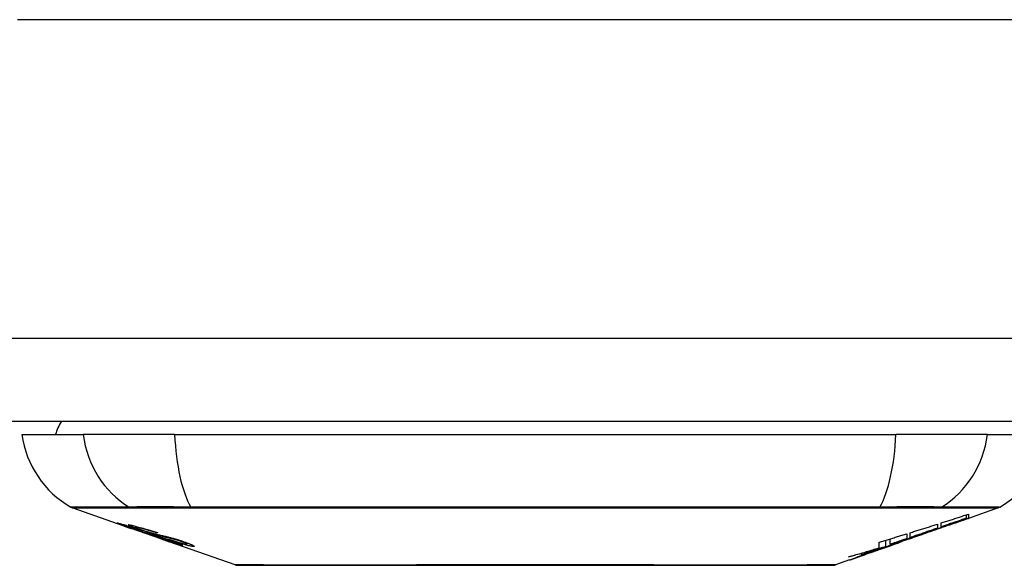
# Model space of a CAD drawing. Header units: inches. Extents: x 15 to 513, y 46 to 241.
# Tile 16 of 256: x 64.374 to 65.545, y 45.657 to 46.305. Entities that reach past the tile are written whole.
import ezdxf

# ---------------------------------------------------------------- set-up
doc = ezdxf.new("R2010")
doc.units = ezdxf.units.IN
doc.header["$MEASUREMENT"] = 0
doc.layers.add('Visible Edges(ANSI)', color=7, linetype='Continuous', lineweight=25)
doc.layers.add('Visible Tangent Edges(ANSI)', color=7, linetype='Continuous', lineweight=25)

msp = doc.modelspace()

# ---------------------------------------------------------------- linework, layer by layer
at = {"layer": 'Visible Edges(ANSI)'}
for p, q in [((69.1381, 45.8278), (15.5331, 45.8278)), ((64.3769, 45.8121), (64.4497, 45.8121)), ((64.5584, 45.8121), (64.4497, 45.8121)), ((64.5584, 45.8121), (65.4158, 45.8121)), ((65.5246, 45.8121), (65.4158, 45.8121)), ((65.5246, 45.8121), (65.5974, 45.8121)), ((64.4986, 45.7035), (64.4368, 45.7251)), ((65.4998, 45.7129), (65.4998, 45.7169)), ((65.5375, 45.7251), (65.502, 45.7127)), ((65.502, 45.7177), (65.502, 45.713)), ((64.4986, 45.7035), (64.5064, 45.7008)), ((64.499, 45.7042), (64.499, 45.7049)), ((64.5122, 45.702), (64.5122, 45.7034)), ((65.4653, 45.7058), (65.4653, 45.7011)), ((65.4694, 45.7025), (65.4694, 45.7072)), ((65.4779, 45.7044), (65.4779, 45.705)), ((65.502, 45.7127), (65.502, 45.7127)), ((64.5064, 45.7008), (64.5068, 45.7006)), ((64.5419, 45.6883), (64.5068, 45.7006)), ((64.5196, 45.6978), (64.5196, 45.6982)), ((64.5362, 45.6956), (64.5362, 45.6963)), ((65.4286, 45.6943), (65.4286, 45.6885)), ((65.4327, 45.6899), (65.4327, 45.6956)), ((65.4545, 45.6961), (65.444, 45.6924)), ((65.4493, 45.6943), (65.449, 45.6942)), ((65.4493, 45.6943), (65.4493, 45.6947)), ((64.5424, 45.6882), (64.5521, 45.6848)), ((64.6303, 45.6574), (64.5521, 45.6848)), ((64.5594, 45.6835), (64.5594, 45.6843)), ((64.573, 45.6823), (64.573, 45.6836)), ((65.396, 45.6778), (65.396, 45.6844)), ((65.4036, 45.6792), (65.4036, 45.6867)), ((65.4091, 45.6803), (65.4056, 45.6791)), ((65.4089, 45.6818), (65.4089, 45.6883)), ((65.4159, 45.6826), (65.4114, 45.681)), ((65.4185, 45.6836), (65.4185, 45.6837)), ((65.4203, 45.6843), (65.4206, 45.6844)), ((65.4206, 45.6844), (65.4206, 45.6856)), ((65.4327, 45.6892), (65.4327, 45.6895)), ((65.3826, 45.6709), (65.3826, 45.671)), ((65.3954, 45.6754), (65.3919, 45.6742)), ((65.3919, 45.6742), (65.3919, 45.6743)), ((65.3607, 45.6633), (65.3439, 45.6574))]:
    msp.add_line(p, q, dxfattribs=at)
at = {"layer": 'Visible Edges(ANSI)', "flags": 128}
for points in [[(65.4694, 45.7072), (65.4708, 45.7076), (65.4721, 45.708), (65.4735, 45.7085), (65.4748, 45.7089), (65.4762, 45.7093), (65.4776, 45.7098), (65.4789, 45.7102), (65.4803, 45.7106), (65.4816, 45.7111), (65.483, 45.7115), (65.4844, 45.7119), (65.4857, 45.7124), (65.4871, 45.7128), (65.4884, 45.7133), (65.4898, 45.7137), (65.4912, 45.7141), (65.4925, 45.7146), (65.4939, 45.715), (65.4952, 45.7155), (65.4966, 45.7159), (65.4979, 45.7163), (65.4993, 45.7168), (65.5007, 45.7172), (65.502, 45.7177)], [(64.5089, 45.7002), (64.5078, 45.7006), (64.5066, 45.701), (64.5055, 45.7014), (64.5044, 45.7018), (64.5034, 45.7022), (64.5023, 45.7025), (64.5013, 45.7029), (64.5003, 45.7032), (64.4994, 45.7036), (64.4984, 45.704), (64.4974, 45.7043), (64.4964, 45.7047), (64.4954, 45.705), (64.4945, 45.7054), (64.4936, 45.7057), (64.4929, 45.706), (64.4923, 45.7062), (64.4917, 45.7065), (64.4912, 45.7067), (64.4907, 45.7069), (64.4903, 45.7071), (64.4901, 45.7072), (64.4902, 45.7073), (64.4905, 45.7072)], [(64.4905, 45.7072), (64.4913, 45.7071), (64.4923, 45.7068), (64.4935, 45.7065), (64.4947, 45.7062), (64.4958, 45.7059), (64.4969, 45.7055), (64.4981, 45.7052), (64.4994, 45.7048), (64.5008, 45.7044), (64.5022, 45.7039), (64.5037, 45.7034), (64.5052, 45.703), (64.5067, 45.7025), (64.508, 45.7021), (64.5093, 45.7017), (64.5105, 45.7013), (64.5117, 45.7009), (64.5129, 45.7005), (64.5141, 45.7001), (64.5153, 45.6997), (64.5165, 45.6993), (64.5177, 45.6989), (64.5189, 45.6984), (64.5201, 45.698)], [(64.4993, 45.7042), (64.4992, 45.7042), (64.4991, 45.7042), (64.499, 45.7042), (64.499, 45.7041), (64.4991, 45.7041), (64.4992, 45.704), (64.4993, 45.7039), (64.4996, 45.7038), (64.4998, 45.7037), (64.5002, 45.7036), (64.5006, 45.7034), (64.5012, 45.7032), (64.5018, 45.7029), (64.5025, 45.7027), (64.5032, 45.7024), (64.504, 45.7021), (64.5047, 45.7019), (64.5053, 45.7016), (64.506, 45.7014), (64.5066, 45.7012), (64.5073, 45.7009), (64.508, 45.7007), (64.5087, 45.7005), (64.5094, 45.7002)], [(64.5196, 45.6978), (64.5184, 45.6983), (64.5171, 45.6987), (64.5159, 45.6991), (64.5146, 45.6995), (64.5134, 45.6999), (64.5122, 45.7003), (64.511, 45.7007), (64.5099, 45.7011), (64.5088, 45.7014), (64.5077, 45.7018), (64.5066, 45.7021), (64.5055, 45.7024), (64.5046, 45.7027), (64.5038, 45.703), (64.5031, 45.7032), (64.5024, 45.7034), (64.5018, 45.7035), (64.5013, 45.7037), (64.5009, 45.7038), (64.5005, 45.7039), (64.5001, 45.704), (64.4998, 45.7041), (64.4996, 45.7041), (64.4993, 45.7042)], [(64.5188, 45.6988), (64.5177, 45.6992), (64.5166, 45.6995), (64.5156, 45.6999), (64.5146, 45.7003), (64.5136, 45.7006), (64.5126, 45.701), (64.5117, 45.7013), (64.5109, 45.7016), (64.51, 45.702), (64.5092, 45.7023), (64.5084, 45.7026), (64.5074, 45.703), (64.5063, 45.7034), (64.5052, 45.7039), (64.5044, 45.7043), (64.5038, 45.7046), (64.5035, 45.7048), (64.5033, 45.7049), (64.5033, 45.705), (64.5034, 45.7051), (64.5036, 45.7051), (64.5039, 45.7051), (64.5043, 45.7051), (64.5048, 45.705)], [(64.5048, 45.705), (64.5056, 45.7049), (64.5066, 45.7047), (64.5077, 45.7045), (64.5089, 45.7042), (64.5102, 45.7039), (64.5116, 45.7036), (64.5129, 45.7032), (64.5144, 45.7028), (64.516, 45.7024), (64.5176, 45.702), (64.5194, 45.7015), (64.5212, 45.7009), (64.5229, 45.7004), (64.5245, 45.6999), (64.5261, 45.6995), (64.5275, 45.699), (64.5288, 45.6986), (64.5301, 45.6982), (64.5315, 45.6978), (64.5328, 45.6974), (64.5341, 45.6969), (64.5354, 45.6965), (64.5367, 45.6961), (64.538, 45.6957)], [(65.4327, 45.6956), (65.434, 45.696), (65.4354, 45.6964), (65.4368, 45.6969), (65.4381, 45.6973), (65.4395, 45.6977), (65.4408, 45.6981), (65.4422, 45.6986), (65.4436, 45.699), (65.4449, 45.6994), (65.4463, 45.6998), (65.4476, 45.7003), (65.449, 45.7007), (65.4504, 45.7011), (65.4517, 45.7015), (65.4531, 45.702), (65.4544, 45.7024), (65.4558, 45.7028), (65.4572, 45.7033), (65.4585, 45.7037), (65.4599, 45.7041), (65.4612, 45.7046), (65.4626, 45.705), (65.4639, 45.7054), (65.4653, 45.7058)], [(65.4493, 45.6947), (65.4512, 45.6954), (65.4532, 45.6961), (65.4551, 45.6968), (65.4571, 45.6975), (65.4591, 45.6982), (65.461, 45.6989), (65.463, 45.6996), (65.465, 45.7004), (65.467, 45.7011), (65.4691, 45.7018), (65.4711, 45.7026), (65.4732, 45.7033), (65.4752, 45.7041), (65.4773, 45.7048), (65.4795, 45.7056), (65.4816, 45.7064), (65.4838, 45.7071), (65.486, 45.7079), (65.4882, 45.7087), (65.4904, 45.7095), (65.4927, 45.7104), (65.495, 45.7112), (65.4974, 45.7121), (65.4998, 45.7129)], [(65.4831, 45.7062), (65.4817, 45.7057), (65.4803, 45.7052), (65.4789, 45.7047), (65.4775, 45.7042), (65.476, 45.7037), (65.4746, 45.7032), (65.4732, 45.7027), (65.4718, 45.7022), (65.4704, 45.7017), (65.469, 45.7012), (65.4676, 45.7007), (65.4662, 45.7002), (65.4647, 45.6997), (65.4633, 45.6992), (65.4619, 45.6987), (65.4605, 45.6982), (65.4591, 45.6977), (65.4577, 45.6972), (65.4563, 45.6967), (65.4549, 45.6962), (65.4535, 45.6958), (65.4521, 45.6953), (65.4507, 45.6948), (65.4493, 45.6943)], [(65.4998, 45.7129), (65.4985, 45.7125), (65.4972, 45.7121), (65.496, 45.7116), (65.4947, 45.7112), (65.4935, 45.7107), (65.4922, 45.7103), (65.4909, 45.7099), (65.4897, 45.7094), (65.4884, 45.709), (65.4871, 45.7086), (65.4859, 45.7081), (65.4846, 45.7077), (65.4833, 45.7073), (65.4821, 45.7068), (65.4808, 45.7064), (65.4795, 45.706), (65.4783, 45.7055), (65.477, 45.7051), (65.4757, 45.7046), (65.4745, 45.7042), (65.4732, 45.7038), (65.4719, 45.7033), (65.4707, 45.7029), (65.4694, 45.7025)], [(65.502, 45.713), (65.501, 45.7126), (65.5, 45.7123), (65.499, 45.7119), (65.498, 45.7116), (65.497, 45.7112), (65.496, 45.7109), (65.495, 45.7105), (65.494, 45.7101), (65.493, 45.7098), (65.492, 45.7094), (65.491, 45.7091), (65.49, 45.7087), (65.489, 45.7084), (65.488, 45.708), (65.487, 45.7076), (65.486, 45.7073), (65.485, 45.7069), (65.484, 45.7066), (65.483, 45.7062), (65.4819, 45.7058), (65.4809, 45.7055), (65.4799, 45.7051), (65.4789, 45.7048), (65.4779, 45.7044)], [(65.4779, 45.7044), (65.4789, 45.7048), (65.4799, 45.7051), (65.4809, 45.7054), (65.4819, 45.7058), (65.4829, 45.7061), (65.4839, 45.7065), (65.485, 45.7068), (65.486, 45.7072), (65.487, 45.7075), (65.488, 45.7079), (65.489, 45.7082), (65.49, 45.7086), (65.491, 45.7089), (65.492, 45.7093), (65.493, 45.7096), (65.494, 45.71), (65.495, 45.7103), (65.496, 45.7107), (65.497, 45.711), (65.498, 45.7114), (65.499, 45.7117), (65.5, 45.7121), (65.501, 45.7124), (65.502, 45.7127)], [(64.5288, 45.6935), (64.528, 45.6937), (64.5273, 45.694), (64.5264, 45.6942), (64.5255, 45.6945), (64.5246, 45.6948), (64.5237, 45.6951), (64.5226, 45.6955), (64.5216, 45.6958), (64.5206, 45.6962), (64.5196, 45.6965), (64.5187, 45.6968), (64.5179, 45.6971), (64.5171, 45.6974), (64.5163, 45.6976), (64.5156, 45.6979), (64.5149, 45.6981), (64.5141, 45.6984), (64.5134, 45.6986), (64.5126, 45.6989), (64.5119, 45.6992), (64.5111, 45.6994), (64.5104, 45.6997), (64.5096, 45.6999), (64.5089, 45.7002)], [(64.5094, 45.7002), (64.5101, 45.7), (64.5108, 45.6997), (64.5115, 45.6995), (64.5122, 45.6992), (64.5129, 45.699), (64.5136, 45.6988), (64.5142, 45.6985), (64.5149, 45.6983), (64.5154, 45.6981), (64.516, 45.6979), (64.5165, 45.6978), (64.5169, 45.6976), (64.5173, 45.6975), (64.5178, 45.6974), (64.5181, 45.6972), (64.5185, 45.6971), (64.5189, 45.697), (64.5192, 45.6969), (64.5196, 45.6968), (64.5199, 45.6967), (64.5202, 45.6966), (64.5205, 45.6965), (64.5208, 45.6964), (64.5211, 45.6963)], [(64.5135, 45.702), (64.513, 45.7021), (64.5126, 45.7021), (64.5124, 45.7021), (64.5122, 45.7021), (64.5122, 45.702), (64.5123, 45.7019), (64.5125, 45.7018), (64.5127, 45.7017), (64.5129, 45.7015), (64.5132, 45.7014), (64.5136, 45.7012), (64.5141, 45.701), (64.5147, 45.7008), (64.5152, 45.7006), (64.5158, 45.7003), (64.5164, 45.7001), (64.5169, 45.6999), (64.5173, 45.6998), (64.5178, 45.6996), (64.5184, 45.6994), (64.5189, 45.6992), (64.5194, 45.699), (64.52, 45.6988), (64.5206, 45.6986)], [(64.5362, 45.6956), (64.5355, 45.6959), (64.5347, 45.6961), (64.534, 45.6963), (64.5333, 45.6966), (64.5325, 45.6968), (64.5318, 45.6971), (64.531, 45.6973), (64.5303, 45.6975), (64.5296, 45.6978), (64.5288, 45.698), (64.5281, 45.6982), (64.5274, 45.6984), (64.5266, 45.6987), (64.5258, 45.6989), (64.5248, 45.6992), (64.5237, 45.6995), (64.5224, 45.6999), (64.521, 45.7003), (64.5196, 45.7007), (64.5181, 45.7011), (64.5166, 45.7014), (64.5154, 45.7017), (64.5143, 45.7019), (64.5135, 45.702)], [(64.5399, 45.6921), (64.539, 45.6923), (64.5381, 45.6926), (64.5371, 45.6929), (64.5361, 45.6932), (64.535, 45.6935), (64.534, 45.6938), (64.5328, 45.6941), (64.5317, 45.6945), (64.5307, 45.6948), (64.5297, 45.6951), (64.5287, 45.6954), (64.5278, 45.6957), (64.527, 45.696), (64.5262, 45.6963), (64.5255, 45.6965), (64.5247, 45.6968), (64.524, 45.697), (64.5232, 45.6973), (64.5225, 45.6975), (64.5217, 45.6978), (64.521, 45.698), (64.5202, 45.6983), (64.5195, 45.6985), (64.5188, 45.6988)], [(64.5201, 45.698), (64.5201, 45.698), (64.5201, 45.698), (64.52, 45.698), (64.52, 45.698), (64.52, 45.698), (64.52, 45.698), (64.5199, 45.698), (64.5199, 45.698), (64.5199, 45.698), (64.5199, 45.6979), (64.5199, 45.6979), (64.5198, 45.6979), (64.5198, 45.6979), (64.5198, 45.6979), (64.5198, 45.6979), (64.5198, 45.6979), (64.5197, 45.6979), (64.5197, 45.6979), (64.5197, 45.6979), (64.5197, 45.6979), (64.5197, 45.6979), (64.5196, 45.6978), (64.5196, 45.6978), (64.5196, 45.6978)], [(64.5206, 45.6986), (64.5213, 45.6984), (64.522, 45.6981), (64.5227, 45.6979), (64.5235, 45.6976), (64.5242, 45.6974), (64.525, 45.6971), (64.5257, 45.6969), (64.5263, 45.6967), (64.527, 45.6965), (64.5275, 45.6963), (64.528, 45.6962), (64.5285, 45.696), (64.529, 45.6959), (64.5294, 45.6958), (64.5298, 45.6956), (64.5302, 45.6955), (64.5306, 45.6954), (64.531, 45.6953), (64.5314, 45.6952), (64.5318, 45.6951), (64.5321, 45.695), (64.5325, 45.6949), (64.5328, 45.6948), (64.5332, 45.6947)], [(64.5211, 45.6963), (64.5214, 45.6962), (64.5218, 45.6961), (64.5222, 45.696), (64.5226, 45.6959), (64.5231, 45.6957), (64.5236, 45.6956), (64.524, 45.6955), (64.5245, 45.6953), (64.525, 45.6952), (64.5255, 45.6951), (64.526, 45.6949), (64.5266, 45.6948), (64.5271, 45.6946), (64.5276, 45.6945), (64.5282, 45.6943), (64.5287, 45.6942), (64.5292, 45.6941), (64.5298, 45.6939), (64.5303, 45.6938), (64.5309, 45.6936), (64.5315, 45.6935), (64.5321, 45.6933), (64.5327, 45.6931), (64.5333, 45.6929)], [(64.5432, 45.6894), (64.5426, 45.6896), (64.5419, 45.6898), (64.5412, 45.69), (64.5405, 45.6902), (64.5398, 45.6904), (64.5392, 45.6906), (64.5386, 45.6907), (64.538, 45.6909), (64.5375, 45.691), (64.537, 45.6912), (64.5366, 45.6913), (64.5361, 45.6914), (64.5356, 45.6915), (64.5352, 45.6917), (64.5347, 45.6918), (64.5342, 45.6919), (64.5336, 45.6921), (64.533, 45.6922), (64.5324, 45.6924), (64.5317, 45.6926), (64.531, 45.6928), (64.5302, 45.693), (64.5295, 45.6933), (64.5288, 45.6935)], [(64.5332, 45.6947), (64.5336, 45.6946), (64.5341, 45.6945), (64.5346, 45.6943), (64.5352, 45.6942), (64.5357, 45.6941), (64.5364, 45.6939), (64.537, 45.6938), (64.5376, 45.6936), (64.5383, 45.6935), (64.539, 45.6933), (64.5397, 45.6932), (64.5404, 45.693), (64.5411, 45.6929), (64.5418, 45.6927), (64.5425, 45.6925), (64.5432, 45.6924), (64.5439, 45.6922), (64.5446, 45.6921), (64.5453, 45.6919), (64.546, 45.6917), (64.5467, 45.6916), (64.5475, 45.6914), (64.5482, 45.6912), (64.5489, 45.691)], [(64.5333, 45.6929), (64.534, 45.6927), (64.5347, 45.6925), (64.5355, 45.6923), (64.5364, 45.692), (64.5372, 45.6918), (64.5382, 45.6915), (64.5391, 45.6912), (64.54, 45.6909), (64.5409, 45.6906), (64.5418, 45.6904), (64.5426, 45.6901), (64.5433, 45.6899), (64.5439, 45.6897), (64.5446, 45.6895), (64.5452, 45.6892), (64.5458, 45.689), (64.5464, 45.6888), (64.5471, 45.6886), (64.5477, 45.6884), (64.5484, 45.6882), (64.549, 45.688), (64.5496, 45.6878), (64.5503, 45.6875), (64.5509, 45.6873)], [(64.538, 45.6957), (64.538, 45.6956), (64.5379, 45.6956), (64.5378, 45.6956), (64.5377, 45.6956), (64.5377, 45.6956), (64.5376, 45.6956), (64.5375, 45.6956), (64.5374, 45.6956), (64.5374, 45.6956), (64.5373, 45.6956), (64.5372, 45.6956), (64.5371, 45.6956), (64.537, 45.6956), (64.537, 45.6956), (64.5369, 45.6956), (64.5368, 45.6956), (64.5367, 45.6956), (64.5367, 45.6956), (64.5366, 45.6956), (64.5365, 45.6956), (64.5364, 45.6956), (64.5364, 45.6956), (64.5363, 45.6956), (64.5362, 45.6956)], [(64.5583, 45.6877), (64.5576, 45.6879), (64.5568, 45.6881), (64.556, 45.6883), (64.5552, 45.6885), (64.5544, 45.6887), (64.5535, 45.6889), (64.5528, 45.6891), (64.552, 45.6892), (64.5513, 45.6894), (64.5507, 45.6895), (64.55, 45.6897), (64.5494, 45.6898), (64.5488, 45.6899), (64.5481, 45.6901), (64.5475, 45.6902), (64.5468, 45.6904), (64.546, 45.6906), (64.5453, 45.6907), (64.5444, 45.6909), (64.5435, 45.6911), (64.5426, 45.6914), (64.5417, 45.6916), (64.5408, 45.6918), (64.5399, 45.6921)], [(64.5489, 45.691), (64.5498, 45.6908), (64.5506, 45.6906), (64.5516, 45.6904), (64.5525, 45.6901), (64.5535, 45.6898), (64.5545, 45.6896), (64.5555, 45.6893), (64.5565, 45.689), (64.5574, 45.6887), (64.5583, 45.6885), (64.5591, 45.6882), (64.5599, 45.688), (64.5606, 45.6878), (64.5612, 45.6876), (64.5618, 45.6874), (64.5625, 45.6872), (64.5631, 45.687), (64.5638, 45.6868), (64.5644, 45.6866), (64.565, 45.6864), (64.5657, 45.6862), (64.5663, 45.686), (64.5669, 45.6858), (64.5675, 45.6855)], [(65.396, 45.6844), (65.3973, 45.6848), (65.3987, 45.6852), (65.4001, 45.6856), (65.4014, 45.686), (65.4028, 45.6864), (65.4041, 45.6868), (65.4055, 45.6873), (65.4069, 45.6877), (65.4082, 45.6881), (65.4096, 45.6885), (65.4109, 45.6889), (65.4123, 45.6893), (65.4137, 45.6897), (65.415, 45.6902), (65.4164, 45.6906), (65.4177, 45.691), (65.4191, 45.6914), (65.4205, 45.6918), (65.4218, 45.6922), (65.4232, 45.6927), (65.4245, 45.6931), (65.4259, 45.6935), (65.4272, 45.6939), (65.4286, 45.6943)], [(65.4089, 45.6818), (65.4106, 45.6823), (65.4123, 45.6829), (65.414, 45.6834), (65.4157, 45.684), (65.4173, 45.6845), (65.419, 45.685), (65.4207, 45.6856), (65.4224, 45.6861), (65.4241, 45.6867), (65.4258, 45.6872), (65.4275, 45.6878), (65.4292, 45.6883), (65.4308, 45.6889), (65.4325, 45.6894), (65.4342, 45.69), (65.4359, 45.6905), (65.4376, 45.6911), (65.4393, 45.6916), (65.4409, 45.6922), (65.4426, 45.6927), (65.4443, 45.6933), (65.4459, 45.6938), (65.4476, 45.6944), (65.4493, 45.6949)], [(65.449, 45.6942), (65.4478, 45.6938), (65.4465, 45.6933), (65.4453, 45.6929), (65.444, 45.6924), (65.4427, 45.692), (65.4415, 45.6916), (65.4402, 45.6911), (65.4389, 45.6907), (65.4377, 45.6902), (65.4364, 45.6898), (65.4351, 45.6893), (65.4338, 45.6889), (65.4326, 45.6885), (65.4313, 45.688), (65.43, 45.6876), (65.4287, 45.6871), (65.4275, 45.6867), (65.4262, 45.6862), (65.4249, 45.6858), (65.4236, 45.6854), (65.4224, 45.6849), (65.4211, 45.6845), (65.4198, 45.684), (65.4185, 45.6836)], [(65.4653, 45.7011), (65.4639, 45.7006), (65.4626, 45.7001), (65.4612, 45.6997), (65.4599, 45.6992), (65.4585, 45.6987), (65.4572, 45.6983), (65.4558, 45.6978), (65.4544, 45.6973), (65.4531, 45.6969), (65.4517, 45.6964), (65.4504, 45.6959), (65.449, 45.6955), (65.4476, 45.695), (65.4463, 45.6945), (65.4449, 45.6941), (65.4436, 45.6936), (65.4422, 45.6932), (65.4408, 45.6927), (65.4395, 45.6922), (65.4381, 45.6918), (65.4368, 45.6913), (65.4354, 45.6908), (65.434, 45.6904), (65.4327, 45.6899)], [(65.4493, 45.6949), (65.4486, 45.6947), (65.4479, 45.6945), (65.4472, 45.6942), (65.4465, 45.694), (65.4458, 45.6937), (65.4451, 45.6935), (65.4444, 45.6933), (65.4437, 45.693), (65.4431, 45.6928), (65.4424, 45.6926), (65.4417, 45.6923), (65.441, 45.6921), (65.4403, 45.6918), (65.4396, 45.6916), (65.4389, 45.6914), (65.4382, 45.6911), (65.4375, 45.6909), (65.4368, 45.6906), (65.4361, 45.6904), (65.4354, 45.6902), (65.4348, 45.6899), (65.4341, 45.6897), (65.4334, 45.6894), (65.4327, 45.6892)], [(65.4327, 45.6892), (65.4334, 45.6894), (65.4341, 45.6897), (65.4348, 45.6899), (65.4354, 45.6901), (65.4361, 45.6903), (65.4368, 45.6906), (65.4375, 45.6908), (65.4382, 45.691), (65.4389, 45.6912), (65.4396, 45.6915), (65.4403, 45.6917), (65.441, 45.6919), (65.4417, 45.6922), (65.4424, 45.6924), (65.4431, 45.6926), (65.4438, 45.6928), (65.4444, 45.6931), (65.4451, 45.6933), (65.4458, 45.6935), (65.4465, 45.6938), (65.4472, 45.694), (65.4479, 45.6942), (65.4486, 45.6945), (65.4493, 45.6947)], [(64.5677, 45.6804), (64.5675, 45.6804), (64.5672, 45.6805), (64.5668, 45.6806), (64.5664, 45.6806), (64.566, 45.6808), (64.5655, 45.6809), (64.5649, 45.681), (64.5643, 45.6812), (64.5636, 45.6814), (64.5628, 45.6817), (64.5618, 45.682), (64.5606, 45.6823), (64.5592, 45.6828), (64.5575, 45.6833), (64.5558, 45.6839), (64.5541, 45.6845), (64.5524, 45.685), (64.5509, 45.6856), (64.5493, 45.6861), (64.5478, 45.6866), (64.5463, 45.6872), (64.5447, 45.6877), (64.5432, 45.6882), (64.5416, 45.6888)], [(64.5416, 45.6888), (64.5416, 45.6888), (64.5416, 45.6888), (64.5417, 45.6888), (64.5417, 45.6888), (64.5417, 45.6888), (64.5417, 45.6888), (64.5418, 45.6888), (64.5418, 45.6888), (64.5418, 45.6888), (64.5418, 45.6888), (64.5419, 45.6888), (64.5419, 45.6888), (64.5419, 45.6888), (64.5419, 45.6888), (64.542, 45.6888), (64.542, 45.6888), (64.542, 45.6888), (64.542, 45.6888), (64.542, 45.6888), (64.5421, 45.6888), (64.5421, 45.6888), (64.5421, 45.6888), (64.5421, 45.6888), (64.5422, 45.6888)], [(64.5419, 45.6883), (64.542, 45.6883), (64.542, 45.6883), (64.542, 45.6883), (64.542, 45.6883), (64.542, 45.6883), (64.542, 45.6883), (64.5421, 45.6883), (64.5421, 45.6883), (64.5421, 45.6883), (64.5421, 45.6883), (64.5421, 45.6883), (64.5421, 45.6883), (64.5422, 45.6883), (64.5422, 45.6883), (64.5422, 45.6883), (64.5422, 45.6883), (64.5422, 45.6882), (64.5422, 45.6882), (64.5423, 45.6882), (64.5423, 45.6882), (64.5423, 45.6882), (64.5423, 45.6882), (64.5423, 45.6882), (64.5424, 45.6882)], [(64.5422, 45.6888), (64.5438, 45.6882), (64.5454, 45.6877), (64.547, 45.6871), (64.5486, 45.6866), (64.5501, 45.686), (64.5516, 45.6856), (64.5529, 45.6852), (64.5539, 45.6848), (64.5546, 45.6846), (64.5551, 45.6844), (64.5556, 45.6843), (64.556, 45.6842), (64.5564, 45.684), (64.5568, 45.6839), (64.5571, 45.6838), (64.5574, 45.6838), (64.5577, 45.6837), (64.5579, 45.6836), (64.5582, 45.6836), (64.5584, 45.6835), (64.5586, 45.6835), (64.5587, 45.6835), (64.5589, 45.6834), (64.559, 45.6834)], [(64.5503, 45.6871), (64.5499, 45.6872), (64.5496, 45.6873), (64.5493, 45.6874), (64.549, 45.6876), (64.5487, 45.6877), (64.5484, 45.6878), (64.5481, 45.6879), (64.5478, 45.688), (64.5474, 45.6881), (64.5471, 45.6882), (64.5468, 45.6883), (64.5465, 45.6884), (64.5462, 45.6885), (64.5459, 45.6886), (64.5456, 45.6887), (64.5453, 45.6888), (64.5451, 45.6889), (64.5448, 45.6889), (64.5445, 45.689), (64.5442, 45.6891), (64.544, 45.6892), (64.5437, 45.6893), (64.5435, 45.6894), (64.5432, 45.6894)], [(64.559, 45.6834), (64.5591, 45.6834), (64.5592, 45.6834), (64.5592, 45.6834), (64.5593, 45.6834), (64.5593, 45.6834), (64.5594, 45.6834), (64.5594, 45.6835), (64.5594, 45.6835), (64.5594, 45.6835), (64.5594, 45.6835), (64.5593, 45.6836), (64.5593, 45.6836), (64.5592, 45.6837), (64.5591, 45.6837), (64.559, 45.6838), (64.5588, 45.6839), (64.5586, 45.684), (64.5584, 45.684), (64.5581, 45.6842), (64.5573, 45.6845), (64.556, 45.685), (64.5543, 45.6857), (64.5524, 45.6864), (64.5503, 45.6871)], [(64.5801, 45.6793), (64.5796, 45.6793), (64.5791, 45.6794), (64.5785, 45.6795), (64.5779, 45.6796), (64.5771, 45.6798), (64.5764, 45.6799), (64.5755, 45.6801), (64.5746, 45.6803), (64.5736, 45.6806), (64.5725, 45.6809), (64.5712, 45.6812), (64.5697, 45.6816), (64.568, 45.6821), (64.5662, 45.6827), (64.5644, 45.6832), (64.5627, 45.6838), (64.5611, 45.6843), (64.5596, 45.6848), (64.5581, 45.6852), (64.5566, 45.6857), (64.5552, 45.6862), (64.5537, 45.6867), (64.5523, 45.6872), (64.5508, 45.6877)], [(64.5508, 45.6877), (64.5509, 45.6877), (64.551, 45.6877), (64.551, 45.6877), (64.5511, 45.6877), (64.5512, 45.6877), (64.5513, 45.6877), (64.5514, 45.6877), (64.5514, 45.6877), (64.5515, 45.6877), (64.5516, 45.6877), (64.5517, 45.6876), (64.5518, 45.6876), (64.5518, 45.6876), (64.5519, 45.6876), (64.552, 45.6876), (64.5521, 45.6876), (64.5522, 45.6876), (64.5522, 45.6876), (64.5523, 45.6876), (64.5524, 45.6876), (64.5525, 45.6876), (64.5526, 45.6876), (64.5526, 45.6876), (64.5527, 45.6876)], [(64.5509, 45.6873), (64.553, 45.6866), (64.5551, 45.6859), (64.5571, 45.6851), (64.559, 45.6845), (64.5607, 45.6838), (64.5621, 45.6833), (64.5632, 45.6829), (64.5639, 45.6826), (64.5645, 45.6823), (64.565, 45.6821), (64.5654, 45.6819), (64.5658, 45.6818), (64.5662, 45.6816), (64.5666, 45.6814), (64.5669, 45.6813), (64.5671, 45.6812), (64.5674, 45.681), (64.5677, 45.6809), (64.5679, 45.6807), (64.568, 45.6806), (64.5681, 45.6805), (64.5681, 45.6804), (64.5679, 45.6804), (64.5677, 45.6804)], [(64.5527, 45.6876), (64.554, 45.6871), (64.5552, 45.6867), (64.5565, 45.6863), (64.5578, 45.6859), (64.559, 45.6855), (64.5603, 45.6851), (64.5615, 45.6847), (64.5627, 45.6843), (64.5638, 45.684), (64.5648, 45.6837), (64.5657, 45.6835), (64.5664, 45.6833), (64.5671, 45.6831), (64.5676, 45.6829), (64.5682, 45.6828), (64.5687, 45.6827), (64.5692, 45.6826), (64.5696, 45.6825), (64.57, 45.6824), (64.5704, 45.6824), (64.5707, 45.6823), (64.571, 45.6823), (64.5713, 45.6822), (64.5716, 45.6822)], [(64.5656, 45.6855), (64.5653, 45.6856), (64.565, 45.6857), (64.5647, 45.6858), (64.5643, 45.6859), (64.564, 45.686), (64.5637, 45.6861), (64.5634, 45.6862), (64.5631, 45.6863), (64.5628, 45.6864), (64.5625, 45.6865), (64.5622, 45.6866), (64.5618, 45.6867), (64.5615, 45.6868), (64.5612, 45.6869), (64.5609, 45.687), (64.5606, 45.6871), (64.5603, 45.6871), (64.56, 45.6872), (64.5597, 45.6873), (64.5594, 45.6874), (64.5592, 45.6875), (64.5589, 45.6876), (64.5586, 45.6876), (64.5583, 45.6877)], [(64.5716, 45.6822), (64.5718, 45.6822), (64.572, 45.6822), (64.5722, 45.6821), (64.5723, 45.6821), (64.5725, 45.6821), (64.5726, 45.6822), (64.5727, 45.6822), (64.5728, 45.6822), (64.5729, 45.6822), (64.5729, 45.6822), (64.573, 45.6823), (64.573, 45.6823), (64.573, 45.6824), (64.5729, 45.6825), (64.5728, 45.6825), (64.5727, 45.6827), (64.5724, 45.6828), (64.5719, 45.6831), (64.5712, 45.6834), (64.5704, 45.6837), (64.5694, 45.6841), (64.5682, 45.6846), (64.5669, 45.685), (64.5656, 45.6855)], [(64.5675, 45.6855), (64.5685, 45.6852), (64.5694, 45.6849), (64.5703, 45.6846), (64.5712, 45.6843), (64.5721, 45.684), (64.5729, 45.6837), (64.5737, 45.6834), (64.5745, 45.6831), (64.5753, 45.6828), (64.576, 45.6825), (64.5767, 45.6822), (64.5774, 45.682), (64.5783, 45.6816), (64.5794, 45.6811), (64.5803, 45.6806), (64.581, 45.6802), (64.5814, 45.6799), (64.5816, 45.6797), (64.5817, 45.6795), (64.5816, 45.6794), (64.5814, 45.6793), (64.5811, 45.6793), (64.5806, 45.6793), (64.5801, 45.6793)], [(65.4036, 45.6792), (65.4018, 45.6786), (65.4, 45.6781), (65.3982, 45.6775), (65.3963, 45.677), (65.3945, 45.6764), (65.3927, 45.6759), (65.3908, 45.6753), (65.389, 45.6748), (65.3872, 45.6743), (65.3853, 45.6737), (65.3835, 45.6732), (65.3816, 45.6727), (65.3798, 45.6722), (65.3779, 45.6717), (65.3761, 45.6712), (65.3742, 45.6707), (65.3724, 45.6702), (65.3705, 45.6697), (65.3687, 45.6692), (65.3668, 45.6688), (65.365, 45.6683), (65.3631, 45.6679), (65.3613, 45.6674), (65.3594, 45.6669)], [(65.4206, 45.6844), (65.4188, 45.6838), (65.4169, 45.6831), (65.415, 45.6825), (65.4131, 45.6819), (65.4112, 45.6812), (65.4093, 45.6806), (65.4074, 45.6799), (65.4055, 45.6793), (65.4036, 45.6787), (65.4017, 45.678), (65.3997, 45.6774), (65.3978, 45.6767), (65.3959, 45.6761), (65.394, 45.6755), (65.392, 45.6748), (65.3901, 45.6742), (65.3882, 45.6736), (65.3862, 45.6729), (65.3843, 45.6723), (65.3824, 45.6717), (65.3805, 45.6711), (65.3785, 45.6705), (65.3766, 45.6699), (65.3747, 45.6692)], [(65.3747, 45.6692), (65.3759, 45.6697), (65.3771, 45.6701), (65.3783, 45.6705), (65.3795, 45.6709), (65.3807, 45.6713), (65.3819, 45.6717), (65.3831, 45.6721), (65.3843, 45.6726), (65.3855, 45.673), (65.3868, 45.6734), (65.388, 45.6738), (65.3892, 45.6742), (65.3904, 45.6746), (65.3916, 45.675), (65.3928, 45.6755), (65.394, 45.6759), (65.3952, 45.6763), (65.3964, 45.6767), (65.3976, 45.6771), (65.3988, 45.6775), (65.4, 45.6779), (65.4012, 45.6784), (65.4024, 45.6788), (65.4036, 45.6792)], [(65.3973, 45.6761), (65.3977, 45.6763), (65.3981, 45.6764), (65.3985, 45.6766), (65.3989, 45.6767), (65.3993, 45.6769), (65.3997, 45.677), (65.4001, 45.6771), (65.4005, 45.6773), (65.4009, 45.6774), (65.4013, 45.6775), (65.4017, 45.6777), (65.4021, 45.6778), (65.4024, 45.6779), (65.4028, 45.678), (65.4032, 45.6782), (65.4035, 45.6783), (65.4039, 45.6784), (65.4042, 45.6785), (65.4046, 45.6787), (65.4049, 45.6788), (65.4053, 45.6789), (65.4056, 45.679), (65.4059, 45.6791), (65.4063, 45.6792)], [(65.4056, 45.6791), (65.4062, 45.6793), (65.4069, 45.6795), (65.4075, 45.6797), (65.4081, 45.6799), (65.4087, 45.6801), (65.4093, 45.6804), (65.4099, 45.6806), (65.4105, 45.6808), (65.4111, 45.681), (65.4118, 45.6812), (65.4124, 45.6815), (65.413, 45.6817), (65.4136, 45.6819), (65.4142, 45.6821), (65.4148, 45.6823), (65.4154, 45.6825), (65.416, 45.6828), (65.4166, 45.683), (65.4172, 45.6832), (65.4179, 45.6834), (65.4185, 45.6836), (65.4191, 45.6838), (65.4197, 45.6841), (65.4203, 45.6843)], [(65.4063, 45.6792), (65.4065, 45.6793), (65.4068, 45.6794), (65.407, 45.6795), (65.4073, 45.6796), (65.4075, 45.6797), (65.4077, 45.6798), (65.408, 45.6798), (65.4082, 45.6799), (65.4084, 45.68), (65.4087, 45.6801), (65.4089, 45.6801), (65.4091, 45.6802), (65.4093, 45.6803), (65.4095, 45.6804), (65.4097, 45.6804), (65.4099, 45.6805), (65.4101, 45.6806), (65.4103, 45.6806), (65.4105, 45.6807), (65.4107, 45.6808), (65.4109, 45.6808), (65.411, 45.6809), (65.4112, 45.681), (65.4114, 45.681)], [(65.4286, 45.6885), (65.4278, 45.6882), (65.427, 45.688), (65.4261, 45.6877), (65.4253, 45.6874), (65.4245, 45.6871), (65.4237, 45.6868), (65.4229, 45.6866), (65.422, 45.6863), (65.4212, 45.686), (65.4204, 45.6857), (65.4196, 45.6854), (65.4188, 45.6852), (65.4179, 45.6849), (65.4171, 45.6846), (65.4163, 45.6843), (65.4155, 45.684), (65.4147, 45.6838), (65.4138, 45.6835), (65.413, 45.6832), (65.4122, 45.6829), (65.4114, 45.6826), (65.4106, 45.6824), (65.4097, 45.6821), (65.4089, 45.6818)], [(65.416, 45.6826), (65.4158, 45.6826), (65.4156, 45.6825), (65.4154, 45.6824), (65.4151, 45.6823), (65.4149, 45.6823), (65.4147, 45.6822), (65.4144, 45.6821), (65.4142, 45.682), (65.4139, 45.6819), (65.4136, 45.6818), (65.4133, 45.6817), (65.4131, 45.6816), (65.4128, 45.6815), (65.4125, 45.6814), (65.4122, 45.6813), (65.4118, 45.6812), (65.4115, 45.6811), (65.4112, 45.681), (65.4109, 45.6809), (65.4105, 45.6807), (65.4102, 45.6806), (65.4098, 45.6805), (65.4095, 45.6804), (65.4091, 45.6803)], [(65.4185, 45.6836), (65.4185, 45.6836), (65.4185, 45.6836), (65.4185, 45.6835), (65.4185, 45.6835), (65.4184, 45.6835), (65.4184, 45.6835), (65.4183, 45.6835), (65.4183, 45.6835), (65.4182, 45.6834), (65.4181, 45.6834), (65.418, 45.6834), (65.4179, 45.6833), (65.4178, 45.6833), (65.4177, 45.6832), (65.4176, 45.6832), (65.4174, 45.6831), (65.4173, 45.6831), (65.4171, 45.683), (65.417, 45.683), (65.4168, 45.6829), (65.4166, 45.6829), (65.4164, 45.6828), (65.4162, 45.6827), (65.416, 45.6826)], [(65.3594, 45.6669), (65.3609, 45.6674), (65.3625, 45.6678), (65.364, 45.6682), (65.3655, 45.6687), (65.3671, 45.6691), (65.3686, 45.6696), (65.3701, 45.67), (65.3716, 45.6705), (65.3732, 45.6709), (65.3747, 45.6713), (65.3762, 45.6718), (65.3778, 45.6723), (65.3793, 45.6727), (65.3808, 45.6732), (65.3823, 45.6736), (65.3839, 45.6741), (65.3854, 45.6745), (65.3869, 45.675), (65.3884, 45.6755), (65.3899, 45.6759), (65.3914, 45.6764), (65.393, 45.6768), (65.3945, 45.6773), (65.396, 45.6778)], [(65.3658, 45.6651), (65.3662, 45.6652), (65.3665, 45.6653), (65.3668, 45.6654), (65.3672, 45.6656), (65.3675, 45.6657), (65.3679, 45.6658), (65.3682, 45.6659), (65.3686, 45.6661), (65.3689, 45.6662), (65.3693, 45.6663), (65.3696, 45.6665), (65.37, 45.6666), (65.3704, 45.6667), (65.3708, 45.6669), (65.3712, 45.667), (65.3715, 45.6671), (65.3719, 45.6673), (65.3723, 45.6674), (65.3727, 45.6675), (65.3731, 45.6677), (65.3735, 45.6678), (65.3739, 45.668), (65.3743, 45.6681), (65.3747, 45.6683)], [(65.3826, 45.6709), (65.3821, 45.6708), (65.3817, 45.6706), (65.3812, 45.6705), (65.3807, 45.6703), (65.3803, 45.6701), (65.3798, 45.67), (65.3794, 45.6698), (65.3789, 45.6697), (65.3784, 45.6695), (65.378, 45.6693), (65.3775, 45.6692), (65.3771, 45.669), (65.3766, 45.6689), (65.3762, 45.6687), (65.3758, 45.6686), (65.3753, 45.6684), (65.3749, 45.6683), (65.3745, 45.6681), (65.3741, 45.668), (65.3737, 45.6678), (65.3733, 45.6677), (65.3729, 45.6676), (65.3726, 45.6674), (65.3722, 45.6673)], [(65.3747, 45.6683), (65.3759, 45.6687), (65.3772, 45.6691), (65.3784, 45.6695), (65.3797, 45.67), (65.3809, 45.6704), (65.3821, 45.6709), (65.3833, 45.6713), (65.3844, 45.6716), (65.3854, 45.672), (65.3863, 45.6723), (65.3871, 45.6726), (65.3879, 45.6729), (65.3887, 45.6731), (65.3895, 45.6734), (65.3903, 45.6737), (65.3911, 45.674), (65.3919, 45.6743), (65.3927, 45.6745), (65.3934, 45.6748), (65.3942, 45.6751), (65.395, 45.6753), (65.3958, 45.6756), (65.3965, 45.6759), (65.3973, 45.6761)], [(65.3992, 45.6767), (65.399, 45.6767), (65.3989, 45.6767), (65.3987, 45.6766), (65.3986, 45.6765), (65.3985, 45.6765), (65.3983, 45.6764), (65.3982, 45.6764), (65.398, 45.6763), (65.3979, 45.6763), (65.3977, 45.6762), (65.3975, 45.6762), (65.3974, 45.6761), (65.3972, 45.6761), (65.3971, 45.676), (65.3969, 45.676), (65.3968, 45.6759), (65.3966, 45.6758), (65.3964, 45.6758), (65.3963, 45.6757), (65.3961, 45.6757), (65.3959, 45.6756), (65.3958, 45.6756), (65.3956, 45.6755), (65.3954, 45.6754)], [(65.4021, 45.6778), (65.402, 45.6778), (65.4019, 45.6777), (65.4018, 45.6777), (65.4017, 45.6777), (65.4016, 45.6776), (65.4015, 45.6776), (65.4014, 45.6775), (65.4013, 45.6775), (65.4012, 45.6775), (65.4011, 45.6774), (65.401, 45.6774), (65.4008, 45.6773), (65.4007, 45.6773), (65.4006, 45.6772), (65.4005, 45.6772), (65.4003, 45.6772), (65.4002, 45.6771), (65.4001, 45.6771), (65.3999, 45.677), (65.3998, 45.677), (65.3996, 45.6769), (65.3995, 45.6769), (65.3993, 45.6768), (65.3992, 45.6767)], [(65.403, 45.6781), (65.403, 45.6781), (65.403, 45.6781), (65.403, 45.6781), (65.4029, 45.6781), (65.4029, 45.6781), (65.4029, 45.6781), (65.4029, 45.6781), (65.4028, 45.678), (65.4028, 45.678), (65.4028, 45.678), (65.4027, 45.678), (65.4027, 45.678), (65.4026, 45.678), (65.4026, 45.678), (65.4026, 45.678), (65.4025, 45.6779), (65.4025, 45.6779), (65.4024, 45.6779), (65.4024, 45.6779), (65.4023, 45.6779), (65.4023, 45.6779), (65.4022, 45.6778), (65.4022, 45.6778), (65.4021, 45.6778)], [(64.6319, 45.6571), (64.6324, 45.6571), (64.6336, 45.6571), (64.6358, 45.6571), (64.6387, 45.6571), (64.6425, 45.6571), (64.6472, 45.6571), (64.6527, 45.6571), (64.659, 45.6571), (64.6661, 45.6571), (64.6739, 45.657), (64.6825, 45.657), (64.6918, 45.657), (64.7018, 45.657), (64.7124, 45.657), (64.7238, 45.657), (64.7358, 45.657), (64.7483, 45.657), (64.7615, 45.657), (64.7752, 45.657), (64.7894, 45.657), (64.8041, 45.657), (64.8192, 45.657), (64.8348, 45.6571), (64.8508, 45.6571), (64.8672, 45.6571), (64.8838, 45.6571), (64.9007, 45.6571), (64.9177, 45.6571), (64.9348, 45.6571), (64.9521, 45.6571), (64.9695, 45.6571), (64.987, 45.6571), (65.0045, 45.6571), (65.022, 45.6571), (65.0393, 45.6571), (65.0565, 45.6571), (65.0734, 45.6571), (65.0902, 45.6571), (65.1068, 45.6571), (65.1232, 45.6571), (65.1392, 45.6571), (65.1548, 45.657), (65.17, 45.657), (65.1848, 45.657), (65.199, 45.657), (65.2127, 45.657), (65.2259, 45.657), (65.2385, 45.657), (65.2504, 45.657), (65.2618, 45.657), (65.2725, 45.657), (65.2825, 45.657), (65.2917, 45.657), (65.3003, 45.657), (65.3082, 45.6571), (65.3153, 45.6571), (65.3216, 45.6571), (65.3271, 45.6571), (65.3317, 45.6571), (65.3355, 45.6571), (65.3385, 45.6571), (65.3406, 45.6571), (65.3419, 45.6571), (65.3423, 45.6571)], [(65.3607, 45.6633), (65.3609, 45.6634), (65.3611, 45.6634), (65.3612, 45.6635), (65.3614, 45.6635), (65.3616, 45.6636), (65.3618, 45.6637), (65.362, 45.6637), (65.3622, 45.6638), (65.3623, 45.6639), (65.3625, 45.6639), (65.3628, 45.664), (65.363, 45.6641), (65.3632, 45.6642), (65.3634, 45.6642), (65.3636, 45.6643), (65.3639, 45.6644), (65.3641, 45.6645), (65.3643, 45.6646), (65.3646, 45.6646), (65.3648, 45.6647), (65.3651, 45.6648), (65.3653, 45.6649), (65.3656, 45.665), (65.3658, 45.6651)], [(65.3722, 45.6673), (65.3721, 45.6673), (65.3719, 45.6672), (65.3717, 45.6671), (65.3715, 45.6671), (65.3714, 45.667), (65.3712, 45.667), (65.371, 45.6669), (65.3709, 45.6669), (65.3708, 45.6668), (65.3706, 45.6668), (65.3705, 45.6667), (65.3704, 45.6667), (65.3703, 45.6666), (65.3701, 45.6666), (65.37, 45.6666), (65.3699, 45.6665), (65.3699, 45.6665), (65.3698, 45.6665), (65.3697, 45.6665), (65.3696, 45.6664), (65.3695, 45.6664), (65.3695, 45.6664), (65.3694, 45.6664), (65.3694, 45.6663)]]:
    msp.add_lwpolyline(points, dxfattribs=at)
at = {"layer": 'Visible Edges(ANSI)'}
for centre, radius, start, end in [((64.4556, 45.8042), 0.0394, 143.1301, 168.463), ((64.4939, 45.8284), 0.1181, 187.9413, 240.1831), ((65.4804, 45.8284), 0.1181, 299.8169, 352.0587), ((64.44, 45.7344), 0.00984, 240.1831, 250.71), ((65.5342, 45.7344), 0.00984, 289.29, 299.8169), ((64.6319, 45.6621), 0.00492, 250.71, 269.8269), ((65.3423, 45.6621), 0.00492, 270.1731, 289.29)]:
    msp.add_arc(centre, radius, start, end, dxfattribs=at)
at = {"layer": 'Visible Tangent Edges(ANSI)'}
for p, q in [((65.6026, 46.3048), (64.3716, 46.3048)), ((15.5331, 45.9268), (69.1381, 45.9268)), ((64.5064, 45.7251), (64.5066, 45.7251)), ((64.5783, 45.7251), (64.5788, 45.7251)), ((65.3955, 45.7251), (65.3959, 45.7251)), ((65.4677, 45.7251), (65.4679, 45.7251)), ((64.4993, 45.7042), (64.4993, 45.7048)), ((64.5135, 45.702), (64.5135, 45.7031)), ((64.5089, 45.7002), (64.5089, 45.7004)), ((64.5188, 45.6988), (64.5188, 45.6993)), ((64.5288, 45.6935), (64.5288, 45.6942)), ((64.5399, 45.6921), (64.5399, 45.6931)), ((65.449, 45.6942), (65.449, 45.6946)), ((64.5432, 45.6894), (64.5432, 45.6899)), ((64.5503, 45.6871), (64.5503, 45.6875)), ((64.5583, 45.6877), (64.5583, 45.6885)), ((64.5656, 45.6855), (64.5656, 45.6862)), ((64.5677, 45.6804), (64.5677, 45.6808)), ((64.5801, 45.6793), (64.5801, 45.6807)), ((65.4091, 45.6803), (65.4091, 45.6803)), ((65.416, 45.6826), (65.416, 45.6828)), ((65.3722, 45.6673), (65.3722, 45.6674)), ((65.3954, 45.6754), (65.3954, 45.6755)), ((65.3992, 45.6767), (65.3992, 45.6768)), ((65.4021, 45.6778), (65.4021, 45.6778))]:
    msp.add_line(p, q, dxfattribs=at)
at = {"layer": 'Visible Tangent Edges(ANSI)', "flags": 128}
for points in [[(64.5043, 45.7261), (64.4987, 45.7261), (64.4934, 45.7261), (64.4882, 45.7261), (64.4833, 45.7261), (64.4787, 45.726), (64.4742, 45.726), (64.47, 45.726), (64.4661, 45.726), (64.4623, 45.726), (64.4588, 45.726), (64.4556, 45.726), (64.4525, 45.726), (64.4498, 45.726), (64.4472, 45.7259), (64.4449, 45.7259), (64.4429, 45.7259), (64.4411, 45.7259), (64.4395, 45.7259), (64.4382, 45.7259), (64.4371, 45.7259), (64.4362, 45.7259), (64.4356, 45.7259), (64.4353, 45.7259), (64.4351, 45.7259)], [(64.5775, 45.7261), (64.5733, 45.7261), (64.5692, 45.7261), (64.5651, 45.7261), (64.5612, 45.7261), (64.5572, 45.7262), (64.5534, 45.7262), (64.5497, 45.7262), (64.546, 45.7262), (64.5425, 45.7262), (64.539, 45.7262), (64.5357, 45.7262), (64.5325, 45.7262), (64.5294, 45.7262), (64.5264, 45.7262), (64.5236, 45.7262), (64.5208, 45.7262), (64.5183, 45.7262), (64.5158, 45.7262), (64.5135, 45.7262), (64.5114, 45.7261), (64.5094, 45.7261), (64.5075, 45.7261), (64.5058, 45.7261), (64.5043, 45.7261)], [(65.3967, 45.7261), (65.3638, 45.7261), (65.3305, 45.7261), (65.2968, 45.726), (65.2629, 45.726), (65.2288, 45.726), (65.1944, 45.726), (65.1599, 45.7259), (65.1253, 45.7259), (65.0906, 45.7259), (65.0558, 45.7259), (65.0211, 45.7259), (64.9863, 45.7259), (64.9516, 45.7259), (64.9169, 45.7259), (64.8823, 45.7259), (64.8477, 45.7259), (64.8132, 45.7259), (64.7789, 45.726), (64.7448, 45.726), (64.7109, 45.726), (64.6771, 45.726), (64.6437, 45.7261), (64.6105, 45.7261), (64.5775, 45.7261)], [(65.4699, 45.7261), (65.4684, 45.7261), (65.4667, 45.7261), (65.4649, 45.7261), (65.4629, 45.7261), (65.4607, 45.7262), (65.4584, 45.7262), (65.456, 45.7262), (65.4534, 45.7262), (65.4507, 45.7262), (65.4478, 45.7262), (65.4449, 45.7262), (65.4418, 45.7262), (65.4386, 45.7262), (65.4352, 45.7262), (65.4318, 45.7262), (65.4282, 45.7262), (65.4246, 45.7262), (65.4208, 45.7262), (65.417, 45.7262), (65.4131, 45.7261), (65.4091, 45.7261), (65.405, 45.7261), (65.4009, 45.7261), (65.3967, 45.7261)], [(65.5391, 45.7259), (65.539, 45.7259), (65.5386, 45.7259), (65.538, 45.7259), (65.5372, 45.7259), (65.5361, 45.7259), (65.5348, 45.7259), (65.5332, 45.7259), (65.5314, 45.7259), (65.5293, 45.7259), (65.527, 45.7259), (65.5245, 45.726), (65.5217, 45.726), (65.5187, 45.726), (65.5154, 45.726), (65.5119, 45.726), (65.5082, 45.726), (65.5043, 45.726), (65.5001, 45.726), (65.4956, 45.726), (65.4909, 45.7261), (65.486, 45.7261), (65.4809, 45.7261), (65.4755, 45.7261), (65.4699, 45.7261)], [(64.4368, 45.7251), (64.4369, 45.7251), (64.4373, 45.7251), (64.4379, 45.7251), (64.4387, 45.7251), (64.4398, 45.7251), (64.4412, 45.7251), (64.4428, 45.7251), (64.4446, 45.7251), (64.4467, 45.7251), (64.449, 45.7251), (64.4515, 45.7251), (64.4543, 45.7251), (64.4574, 45.7251), (64.4607, 45.7251), (64.4642, 45.7251), (64.4679, 45.7251), (64.4719, 45.7251), (64.4762, 45.7251), (64.4806, 45.7251), (64.4853, 45.7251), (64.4903, 45.7251), (64.4954, 45.7251), (64.5008, 45.7251), (64.5064, 45.7251)], [(64.5066, 45.7251), (64.5081, 45.7251), (64.5098, 45.7251), (64.5116, 45.7251), (64.5136, 45.7251), (64.5158, 45.7251), (64.518, 45.7251), (64.5204, 45.7251), (64.523, 45.7251), (64.5256, 45.7251), (64.5284, 45.7251), (64.5313, 45.7251), (64.5343, 45.7251), (64.5375, 45.7251), (64.5407, 45.7251), (64.5441, 45.7251), (64.5476, 45.7251), (64.5511, 45.7251), (64.5548, 45.7251), (64.5585, 45.7251), (64.5623, 45.7251), (64.5662, 45.7251), (64.5702, 45.7251), (64.5742, 45.7251), (64.5783, 45.7251)], [(64.5788, 45.7251), (64.6116, 45.7251), (64.6447, 45.7251), (64.678, 45.7251), (64.7116, 45.7251), (64.7455, 45.7251), (64.7795, 45.7251), (64.8137, 45.7251), (64.848, 45.7251), (64.8825, 45.7251), (64.9171, 45.7251), (64.9517, 45.7251), (64.9863, 45.7251), (65.021, 45.7251), (65.0556, 45.7251), (65.0903, 45.7251), (65.1249, 45.7251), (65.1595, 45.7251), (65.1939, 45.7251), (65.2281, 45.7251), (65.2622, 45.7251), (65.296, 45.7251), (65.3295, 45.7251), (65.3626, 45.7251), (65.3955, 45.7251)], [(65.3959, 45.7251), (65.4, 45.7251), (65.4041, 45.7251), (65.408, 45.7251), (65.4119, 45.7251), (65.4157, 45.7251), (65.4195, 45.7251), (65.4231, 45.7251), (65.4267, 45.7251), (65.4301, 45.7251), (65.4335, 45.7251), (65.4368, 45.7251), (65.4399, 45.7251), (65.4429, 45.7251), (65.4458, 45.7251), (65.4486, 45.7251), (65.4513, 45.7251), (65.4538, 45.7251), (65.4562, 45.7251), (65.4585, 45.7251), (65.4606, 45.7251), (65.4626, 45.7251), (65.4645, 45.7251), (65.4661, 45.7251), (65.4677, 45.7251)], [(65.4679, 45.7251), (65.4735, 45.7251), (65.4789, 45.7251), (65.484, 45.7251), (65.4889, 45.7251), (65.4936, 45.7251), (65.4981, 45.7251), (65.5023, 45.7251), (65.5063, 45.7251), (65.5101, 45.7251), (65.5136, 45.7251), (65.5169, 45.7251), (65.5199, 45.7251), (65.5227, 45.7251), (65.5253, 45.7251), (65.5276, 45.7251), (65.5296, 45.7251), (65.5315, 45.7251), (65.5331, 45.7251), (65.5344, 45.7251), (65.5355, 45.7251), (65.5364, 45.7251), (65.537, 45.7251), (65.5373, 45.7251), (65.5375, 45.7251)], [(64.7137, 45.6571), (64.7072, 45.6571), (64.7009, 45.6571), (64.6948, 45.6572), (64.689, 45.6572), (64.6835, 45.6572), (64.6782, 45.6572), (64.6732, 45.6572), (64.6684, 45.6572), (64.6639, 45.6573), (64.6596, 45.6573), (64.6556, 45.6573), (64.6519, 45.6573), (64.6485, 45.6573), (64.6454, 45.6573), (64.6425, 45.6574), (64.6399, 45.6574), (64.6377, 45.6574), (64.6357, 45.6574), (64.6341, 45.6574), (64.6327, 45.6574), (64.6317, 45.6574), (64.6309, 45.6574), (64.6305, 45.6574), (64.6303, 45.6574)], [(64.7583, 45.6571), (64.7562, 45.6571), (64.7543, 45.6571), (64.7523, 45.6571), (64.7503, 45.6571), (64.7483, 45.6571), (64.7464, 45.6571), (64.7445, 45.6571), (64.7425, 45.6571), (64.7406, 45.6571), (64.7387, 45.6571), (64.7369, 45.6571), (64.735, 45.6571), (64.7331, 45.6571), (64.7313, 45.6571), (64.7295, 45.6571), (64.7277, 45.6571), (64.7259, 45.6571), (64.7241, 45.6571), (64.7223, 45.6571), (64.7206, 45.6571), (64.7188, 45.6571), (64.7171, 45.6571), (64.7154, 45.6571), (64.7137, 45.6571)], [(65.216, 45.6571), (65.1998, 45.6571), (65.1828, 45.6572), (65.1652, 45.6572), (65.147, 45.6572), (65.1282, 45.6573), (65.1089, 45.6573), (65.0892, 45.6573), (65.0692, 45.6574), (65.0489, 45.6574), (65.0284, 45.6574), (65.0078, 45.6574), (64.987, 45.6574), (64.9663, 45.6574), (64.9456, 45.6574), (64.925, 45.6574), (64.9047, 45.6574), (64.8847, 45.6573), (64.8651, 45.6573), (64.8458, 45.6573), (64.8271, 45.6572), (64.8088, 45.6572), (64.7913, 45.6572), (64.7744, 45.6571), (64.7583, 45.6571)], [(65.2606, 45.6571), (65.2589, 45.6571), (65.2572, 45.6571), (65.2555, 45.6571), (65.2537, 45.6571), (65.252, 45.6571), (65.2502, 45.6571), (65.2484, 45.6571), (65.2466, 45.6571), (65.2448, 45.6571), (65.243, 45.6571), (65.2411, 45.6571), (65.2393, 45.6571), (65.2374, 45.6571), (65.2355, 45.6571), (65.2336, 45.6571), (65.2317, 45.6571), (65.2298, 45.6571), (65.2279, 45.6571), (65.2259, 45.6571), (65.224, 45.6571), (65.222, 45.6571), (65.22, 45.6571), (65.218, 45.6571), (65.216, 45.6571)], [(65.3439, 45.6574), (65.3438, 45.6574), (65.3433, 45.6574), (65.3426, 45.6574), (65.3415, 45.6574), (65.3401, 45.6574), (65.3385, 45.6574), (65.3365, 45.6574), (65.3343, 45.6574), (65.3317, 45.6574), (65.3289, 45.6573), (65.3258, 45.6573), (65.3223, 45.6573), (65.3187, 45.6573), (65.3147, 45.6573), (65.3104, 45.6573), (65.3059, 45.6572), (65.3011, 45.6572), (65.2961, 45.6572), (65.2908, 45.6572), (65.2852, 45.6572), (65.2794, 45.6572), (65.2734, 45.6571), (65.2671, 45.6571), (65.2606, 45.6571)]]:
    msp.add_lwpolyline(points, dxfattribs=at)
at = {"layer": 'Visible Tangent Edges(ANSI)'}
for centre, major_axis, ratio, start_param, end_param in [((64.5601, 45.8284), (0, -0.1181), 0.943995, 4.850991, 5.75935), ((64.597, 45.8284), (0, -0.1181), 0.32996, 4.850991, 5.75935), ((65.3772, 45.8284), (0, 0.1181), 0.32996, 3.665428, 4.573787), ((65.4142, 45.8284), (0, -0.1181), 0.943995, 0.523835, 1.432195), ((64.509, 45.7346), (0.00008, -0.00984), 0.945463, 5.751833, 6.01554), ((64.5792, 45.7346), (-0.00003, -0.00984), 0.32572, 5.760249, 6.023956), ((65.3951, 45.7346), (0.00003, -0.00984), 0.32572, 0.259229, 0.522936), ((65.4653, 45.7346), (-0.00008, -0.00984), 0.945463, 0.267645, 0.531352)]:
    msp.add_ellipse(centre, major_axis=major_axis, ratio=ratio, start_param=start_param, end_param=end_param, dxfattribs=at)

doc.saveas('drawing.dxf')
